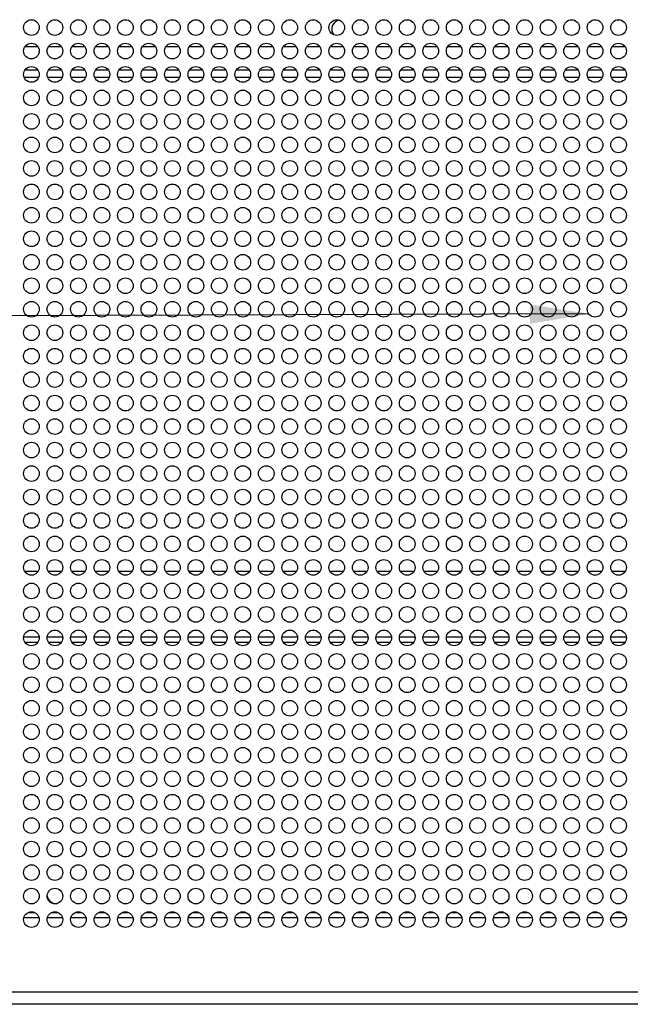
# Model space of a CAD drawing. Header units: millimetres. Extents: x 318 to 5748, y 314 to 3952.
# Tile 17 of 23: x 2026 to 2182, y 3446 to 3697. Entities that reach past the tile are written whole.
import ezdxf

# ---------------------------------------------------------------- set-up
doc = ezdxf.new("R2010")
doc.units = ezdxf.units.MM
doc.header["$LTSCALE"] = 5
doc.dimstyles.new('SLDDIMSTYLE0', dxfattribs={"dimtxt": 0.18, "dimasz": 15, "dimexe": 0, "dimexo": 0.0625, "dimgap": 0, "dimtad": 0, "dimtih": 1, "dimtoh": 1, "dimdec": 0, "dimrnd": 1e-09, "dimzin": 0, "dimdsep": 46, "dimtxsty": 'Standard', "dimsah": 1, "dimcen": 0.09, "dimadec": 0, "dimazin": 0, "dimtfac": 15, "dimtdec": 0, "dimtofl": 0, "dimtmove": 0, "dimatfit": 3, "dimfxl": 1, "dimfrac": 2, "dimtolj": 1, "dimtzin": 0, "dimarcsym": 0})

msp = doc.modelspace()

# ---------------------------------------------------------------- linework, layer by layer
at = {"color": 7, "linetype": 'Continuous', "lineweight": 25}
for p, q in [((2030.65, 3690.51), (2027.22, 3690.51)), ((2036.65, 3690.51), (2033.22, 3690.51)), ((2042.65, 3690.51), (2039.22, 3690.51)), ((2048.65, 3690.51), (2045.22, 3690.51)), ((2054.65, 3690.51), (2051.22, 3690.51)), ((2060.65, 3690.51), (2057.22, 3690.51)), ((2066.65, 3690.51), (2063.22, 3690.51)), ((2072.65, 3690.51), (2069.22, 3690.51)), ((2078.65, 3690.51), (2075.22, 3690.51)), ((2084.65, 3690.51), (2081.22, 3690.51)), ((2090.65, 3690.51), (2087.22, 3690.51)), ((2096.65, 3690.51), (2093.22, 3690.51)), ((2102.65, 3690.51), (2099.22, 3690.51)), ((2108.65, 3690.51), (2105.22, 3690.51)), ((2114.65, 3690.51), (2111.22, 3690.51)), ((2120.65, 3690.51), (2117.22, 3690.51)), ((2126.65, 3690.51), (2123.22, 3690.51)), ((2132.65, 3690.51), (2129.22, 3690.51)), ((2138.65, 3690.51), (2135.22, 3690.51)), ((2144.65, 3690.51), (2141.22, 3690.51)), ((2150.65, 3690.51), (2147.22, 3690.51)), ((2156.65, 3690.51), (2153.22, 3690.51)), ((2162.65, 3690.51), (2159.22, 3690.51)), ((2168.65, 3690.51), (2165.22, 3690.51)), ((2174.65, 3690.51), (2171.22, 3690.51)), ((2180.65, 3690.51), (2177.22, 3690.51)), ((2027.05, 3682.82), (2030.82, 3682.82)), ((2033.05, 3682.82), (2036.82, 3682.82)), ((2039.05, 3682.82), (2042.82, 3682.82)), ((2045.05, 3682.82), (2048.82, 3682.82)), ((2051.05, 3682.82), (2054.82, 3682.82)), ((2057.05, 3682.82), (2060.82, 3682.82)), ((2063.05, 3682.82), (2066.82, 3682.82)), ((2069.05, 3682.82), (2072.82, 3682.82)), ((2075.05, 3682.82), (2078.82, 3682.82)), ((2081.05, 3682.82), (2084.82, 3682.82)), ((2087.05, 3682.82), (2090.82, 3682.82)), ((2093.05, 3682.82), (2096.82, 3682.82)), ((2099.05, 3682.82), (2102.82, 3682.82)), ((2105.05, 3682.82), (2108.82, 3682.82)), ((2111.05, 3682.82), (2114.82, 3682.82)), ((2117.05, 3682.82), (2120.82, 3682.82)), ((2123.05, 3682.82), (2126.82, 3682.82)), ((2129.05, 3682.82), (2132.82, 3682.82)), ((2135.05, 3682.82), (2138.82, 3682.82)), ((2141.05, 3682.82), (2144.82, 3682.82)), ((2147.05, 3682.82), (2150.82, 3682.82)), ((2153.05, 3682.82), (2156.82, 3682.82)), ((2159.05, 3682.82), (2162.82, 3682.82)), ((2165.05, 3682.82), (2168.82, 3682.82)), ((2171.05, 3682.82), (2174.82, 3682.82)), ((2177.05, 3682.82), (2180.82, 3682.82)), ((2030.63, 3556.42), (2027.24, 3556.42)), ((2036.63, 3556.42), (2033.24, 3556.42)), ((2042.63, 3556.42), (2039.24, 3556.42)), ((2048.63, 3556.42), (2045.24, 3556.42)), ((2054.63, 3556.42), (2051.24, 3556.42)), ((2060.63, 3556.42), (2057.24, 3556.42)), ((2066.63, 3556.42), (2063.24, 3556.42)), ((2072.63, 3556.42), (2069.24, 3556.42)), ((2078.63, 3556.42), (2075.24, 3556.42)), ((2084.63, 3556.42), (2081.24, 3556.42)), ((2090.63, 3556.42), (2087.24, 3556.42)), ((2096.63, 3556.42), (2093.24, 3556.42)), ((2102.63, 3556.42), (2099.24, 3556.42)), ((2108.63, 3556.42), (2105.24, 3556.42)), ((2114.63, 3556.42), (2111.24, 3556.42)), ((2120.63, 3556.42), (2117.24, 3556.42)), ((2126.63, 3556.42), (2123.24, 3556.42)), ((2132.63, 3556.42), (2129.24, 3556.42)), ((2138.63, 3556.42), (2135.24, 3556.42)), ((2144.63, 3556.42), (2141.24, 3556.42)), ((2150.63, 3556.42), (2147.24, 3556.42)), ((2156.63, 3556.42), (2153.24, 3556.42)), ((2162.63, 3556.42), (2159.24, 3556.42)), ((2168.63, 3556.42), (2165.24, 3556.42)), ((2174.63, 3556.42), (2171.24, 3556.42)), ((2180.63, 3556.42), (2177.24, 3556.42)), ((2030.93, 3539.62), (2026.94, 3539.62)), ((2036.93, 3539.62), (2032.94, 3539.62)), ((2042.93, 3539.62), (2038.94, 3539.62)), ((2048.93, 3539.62), (2044.94, 3539.62)), ((2054.93, 3539.62), (2050.94, 3539.62)), ((2060.93, 3539.62), (2056.94, 3539.62)), ((2066.93, 3539.62), (2062.94, 3539.62)), ((2072.93, 3539.62), (2068.94, 3539.62)), ((2078.93, 3539.62), (2074.94, 3539.62)), ((2084.93, 3539.62), (2080.94, 3539.62)), ((2090.93, 3539.62), (2086.94, 3539.62)), ((2096.93, 3539.62), (2092.94, 3539.62)), ((2102.93, 3539.62), (2098.94, 3539.62)), ((2108.93, 3539.62), (2104.94, 3539.62)), ((2114.93, 3539.62), (2110.94, 3539.62)), ((2120.93, 3539.62), (2116.94, 3539.62)), ((2126.93, 3539.62), (2122.94, 3539.62)), ((2132.93, 3539.62), (2128.94, 3539.62)), ((2138.93, 3539.62), (2134.94, 3539.62)), ((2144.93, 3539.62), (2140.94, 3539.62)), ((2150.93, 3539.62), (2146.94, 3539.62)), ((2156.93, 3539.62), (2152.94, 3539.62)), ((2162.93, 3539.62), (2158.94, 3539.62)), ((2168.93, 3539.62), (2164.94, 3539.62)), ((2174.93, 3539.62), (2170.94, 3539.62)), ((2180.93, 3539.62), (2176.94, 3539.62)), ((2027.01, 3468.02), (2030.86, 3468.02)), ((2033.01, 3468.02), (2036.86, 3468.02)), ((2039.01, 3468.02), (2042.86, 3468.02)), ((2045.01, 3468.02), (2048.86, 3468.02)), ((2051.01, 3468.02), (2054.86, 3468.02)), ((2057.01, 3468.02), (2060.86, 3468.02)), ((2063.01, 3468.02), (2066.86, 3468.02)), ((2069.01, 3468.02), (2072.86, 3468.02)), ((2075.01, 3468.02), (2078.86, 3468.02)), ((2081.01, 3468.02), (2084.86, 3468.02)), ((2087.01, 3468.02), (2090.86, 3468.02)), ((2093.01, 3468.02), (2096.86, 3468.02)), ((2099.01, 3468.02), (2102.86, 3468.02)), ((2105.01, 3468.02), (2108.86, 3468.02)), ((2111.01, 3468.02), (2114.86, 3468.02)), ((2117.01, 3468.02), (2120.86, 3468.02)), ((2123.01, 3468.02), (2126.86, 3468.02)), ((2129.01, 3468.02), (2132.86, 3468.02)), ((2135.01, 3468.02), (2138.86, 3468.02)), ((2141.01, 3468.02), (2144.86, 3468.02)), ((2147.01, 3468.02), (2150.86, 3468.02)), ((2153.01, 3468.02), (2156.86, 3468.02)), ((2159.01, 3468.02), (2162.86, 3468.02)), ((2165.01, 3468.02), (2168.86, 3468.02)), ((2171.01, 3468.02), (2174.86, 3468.02)), ((2177.01, 3468.02), (2180.86, 3468.02)), ((1733.28, 3448.98), (2762.59, 3448.98)), ((2762.8, 3445.82), (1732.98, 3445.82))]:
    msp.add_line(p, q, dxfattribs=at)
at = {"color": 8, "linetype": 'Continuous', "lineweight": 25}
for p, q in [((2030.58, 3684.62), (2027.29, 3684.62)), ((2036.58, 3684.62), (2033.29, 3684.62)), ((2042.58, 3684.62), (2039.29, 3684.62)), ((2048.58, 3684.62), (2045.29, 3684.62)), ((2054.58, 3684.62), (2051.29, 3684.62)), ((2060.58, 3684.62), (2057.29, 3684.62)), ((2066.58, 3684.62), (2063.29, 3684.62)), ((2072.58, 3684.62), (2069.29, 3684.62)), ((2078.58, 3684.62), (2075.29, 3684.62)), ((2084.58, 3684.62), (2081.29, 3684.62)), ((2090.58, 3684.62), (2087.29, 3684.62)), ((2096.58, 3684.62), (2093.29, 3684.62)), ((2102.58, 3684.62), (2099.29, 3684.62)), ((2108.58, 3684.62), (2105.29, 3684.62)), ((2114.58, 3684.62), (2111.29, 3684.62)), ((2120.58, 3684.62), (2117.29, 3684.62)), ((2126.58, 3684.62), (2123.29, 3684.62)), ((2132.58, 3684.62), (2129.29, 3684.62)), ((2138.58, 3684.62), (2135.29, 3684.62)), ((2144.58, 3684.62), (2141.29, 3684.62)), ((2150.58, 3684.62), (2147.29, 3684.62)), ((2156.58, 3684.62), (2153.29, 3684.62)), ((2162.58, 3684.62), (2159.29, 3684.62)), ((2168.58, 3684.62), (2165.29, 3684.62)), ((2174.58, 3684.62), (2171.29, 3684.62)), ((2180.58, 3684.62), (2177.29, 3684.62)), ((2030.56, 3538.32), (2027.31, 3538.32)), ((2036.56, 3538.32), (2033.31, 3538.32)), ((2042.56, 3538.32), (2039.31, 3538.32)), ((2048.56, 3538.32), (2045.31, 3538.32)), ((2054.56, 3538.32), (2051.31, 3538.32)), ((2060.56, 3538.32), (2057.31, 3538.32)), ((2066.56, 3538.32), (2063.31, 3538.32)), ((2072.56, 3538.32), (2069.31, 3538.32)), ((2078.56, 3538.32), (2075.31, 3538.32)), ((2084.56, 3538.32), (2081.31, 3538.32)), ((2090.56, 3538.32), (2087.31, 3538.32)), ((2096.56, 3538.32), (2093.31, 3538.32)), ((2102.56, 3538.32), (2099.31, 3538.32)), ((2108.56, 3538.32), (2105.31, 3538.32)), ((2114.56, 3538.32), (2111.31, 3538.32)), ((2120.56, 3538.32), (2117.31, 3538.32)), ((2126.56, 3538.32), (2123.31, 3538.32)), ((2132.56, 3538.32), (2129.31, 3538.32)), ((2138.56, 3538.32), (2135.31, 3538.32)), ((2144.56, 3538.32), (2141.31, 3538.32)), ((2150.56, 3538.32), (2147.31, 3538.32)), ((2156.56, 3538.32), (2153.31, 3538.32)), ((2162.56, 3538.32), (2159.31, 3538.32)), ((2168.56, 3538.32), (2165.31, 3538.32)), ((2174.56, 3538.32), (2171.31, 3538.32)), ((2180.56, 3538.32), (2177.31, 3538.32)), ((2028.14, 3469.32), (2029.73, 3469.32)), ((2034.14, 3469.32), (2035.73, 3469.32)), ((2040.14, 3469.32), (2041.73, 3469.32)), ((2046.14, 3469.32), (2047.73, 3469.32)), ((2052.14, 3469.32), (2053.73, 3469.32)), ((2058.14, 3469.32), (2059.73, 3469.32)), ((2064.14, 3469.32), (2065.73, 3469.32)), ((2070.14, 3469.32), (2071.73, 3469.32)), ((2076.14, 3469.32), (2077.73, 3469.32)), ((2082.14, 3469.32), (2083.73, 3469.32)), ((2088.14, 3469.32), (2089.73, 3469.32)), ((2094.14, 3469.32), (2095.73, 3469.32)), ((2100.14, 3469.32), (2101.73, 3469.32)), ((2106.14, 3469.32), (2107.73, 3469.32)), ((2112.14, 3469.32), (2113.73, 3469.32)), ((2118.14, 3469.32), (2119.73, 3469.32)), ((2124.14, 3469.32), (2125.73, 3469.32)), ((2130.14, 3469.32), (2131.73, 3469.32)), ((2136.14, 3469.32), (2137.73, 3469.32)), ((2142.14, 3469.32), (2143.73, 3469.32)), ((2148.14, 3469.32), (2149.73, 3469.32)), ((2154.14, 3469.32), (2155.73, 3469.32)), ((2160.14, 3469.32), (2161.73, 3469.32)), ((2166.14, 3469.32), (2167.73, 3469.32)), ((2172.14, 3469.32), (2173.73, 3469.32)), ((2178.14, 3469.32), (2179.73, 3469.32))]:
    msp.add_line(p, q, dxfattribs=at)
at = {"color": 7, "linetype": 'Continuous', "lineweight": 25}
for centre in [(2028.94, 3695.48), (2034.94, 3695.48), (2040.94, 3695.48), (2046.94, 3695.48), (2052.94, 3695.48), (2058.94, 3695.48), (2064.94, 3695.48), (2070.94, 3695.48), (2076.94, 3695.48), (2082.94, 3695.48), (2088.94, 3695.48), (2094.94, 3695.48), (2100.94, 3695.48), (2106.94, 3695.48), (2112.94, 3695.48), (2118.94, 3695.48), (2124.94, 3695.48), (2130.94, 3695.48), (2136.94, 3695.48), (2142.94, 3695.48), (2148.94, 3695.48), (2154.94, 3695.48), (2160.94, 3695.48), (2166.94, 3695.48), (2172.94, 3695.48), (2178.94, 3695.48), (2028.94, 3689.48), (2034.94, 3689.48), (2040.94, 3689.48), (2046.94, 3689.48), (2052.94, 3689.48), (2058.94, 3689.48), (2064.94, 3689.48), (2070.94, 3689.48), (2076.94, 3689.48), (2082.94, 3689.48), (2088.94, 3689.48), (2094.94, 3689.48), (2100.94, 3689.48), (2106.94, 3689.48), (2112.94, 3689.48), (2118.94, 3689.48), (2124.94, 3689.48), (2130.94, 3689.48), (2136.94, 3689.48), (2142.94, 3689.48), (2148.94, 3689.48), (2154.94, 3689.48), (2160.94, 3689.48), (2166.94, 3689.48), (2172.94, 3689.48), (2178.94, 3689.48), (2028.94, 3683.48), (2034.94, 3683.48), (2040.94, 3683.48), (2046.94, 3683.48), (2052.94, 3683.48), (2058.94, 3683.48), (2064.94, 3683.48), (2070.94, 3683.48), (2076.94, 3683.48), (2082.94, 3683.48), (2088.94, 3683.48), (2094.94, 3683.48), (2100.94, 3683.48), (2106.94, 3683.48), (2112.94, 3683.48), (2118.94, 3683.48), (2124.94, 3683.48), (2130.94, 3683.48), (2136.94, 3683.48), (2142.94, 3683.48), (2148.94, 3683.48), (2154.94, 3683.48), (2160.94, 3683.48), (2166.94, 3683.48), (2172.94, 3683.48), (2178.94, 3683.48), (2028.94, 3677.48), (2034.94, 3677.48), (2040.94, 3677.48), (2046.94, 3677.48), (2052.94, 3677.48), (2058.94, 3677.48), (2064.94, 3677.48), (2070.94, 3677.48), (2076.94, 3677.48), (2082.94, 3677.48), (2088.94, 3677.48), (2094.94, 3677.48), (2100.94, 3677.48), (2106.94, 3677.48), (2112.94, 3677.48), (2118.94, 3677.48), (2124.94, 3677.48), (2130.94, 3677.48), (2136.94, 3677.48), (2142.94, 3677.48), (2148.94, 3677.48), (2154.94, 3677.48), (2160.94, 3677.48), (2166.94, 3677.48), (2172.94, 3677.48), (2178.94, 3677.48), (2028.94, 3671.48), (2034.94, 3671.48), (2040.94, 3671.48), (2046.94, 3671.48), (2052.94, 3671.48), (2058.94, 3671.48), (2064.94, 3671.48), (2070.94, 3671.48), (2076.94, 3671.48), (2082.94, 3671.48), (2088.94, 3671.48), (2094.94, 3671.48), (2100.94, 3671.48), (2106.94, 3671.48), (2112.94, 3671.48), (2118.94, 3671.48), (2124.94, 3671.48), (2130.94, 3671.48), (2136.94, 3671.48), (2142.94, 3671.48), (2148.94, 3671.48), (2154.94, 3671.48), (2160.94, 3671.48), (2166.94, 3671.48), (2172.94, 3671.48), (2178.94, 3671.48), (2028.94, 3665.48), (2034.94, 3665.48), (2040.94, 3665.48), (2046.94, 3665.48), (2052.94, 3665.48), (2058.94, 3665.48), (2064.94, 3665.48), (2070.94, 3665.48), (2076.94, 3665.48), (2082.94, 3665.48), (2088.94, 3665.48), (2094.94, 3665.48), (2100.94, 3665.48), (2106.94, 3665.48), (2112.94, 3665.48), (2118.94, 3665.48), (2124.94, 3665.48), (2130.94, 3665.48), (2136.94, 3665.48), (2142.94, 3665.48), (2148.94, 3665.48), (2154.94, 3665.48), (2160.94, 3665.48), (2166.94, 3665.48), (2172.94, 3665.48), (2178.94, 3665.48), (2028.94, 3659.48), (2034.94, 3659.48), (2040.94, 3659.48), (2046.94, 3659.48), (2052.94, 3659.48), (2058.94, 3659.48), (2064.94, 3659.48), (2070.94, 3659.48), (2076.94, 3659.48), (2082.94, 3659.48), (2088.94, 3659.48), (2094.94, 3659.48), (2100.94, 3659.48), (2106.94, 3659.48), (2112.94, 3659.48), (2118.94, 3659.48), (2124.94, 3659.48), (2130.94, 3659.48), (2136.94, 3659.48), (2142.94, 3659.48), (2148.94, 3659.48), (2154.94, 3659.48), (2160.94, 3659.48), (2166.94, 3659.48), (2172.94, 3659.48), (2178.94, 3659.48), (2028.94, 3653.48), (2034.94, 3653.48), (2040.94, 3653.48), (2046.94, 3653.48), (2052.94, 3653.48), (2058.94, 3653.48), (2064.94, 3653.48), (2070.94, 3653.48), (2076.94, 3653.48), (2082.94, 3653.48), (2088.94, 3653.48), (2094.94, 3653.48), (2100.94, 3653.48), (2106.94, 3653.48), (2112.94, 3653.48), (2118.94, 3653.48), (2124.94, 3653.48), (2130.94, 3653.48), (2136.94, 3653.48), (2142.94, 3653.48), (2148.94, 3653.48), (2154.94, 3653.48), (2160.94, 3653.48), (2166.94, 3653.48), (2172.94, 3653.48), (2178.94, 3653.48), (2028.94, 3647.48), (2034.94, 3647.48), (2040.94, 3647.48), (2046.94, 3647.48), (2052.94, 3647.48), (2058.94, 3647.48), (2064.94, 3647.48), (2070.94, 3647.48), (2076.94, 3647.48), (2082.94, 3647.48), (2088.94, 3647.48), (2094.94, 3647.48), (2100.94, 3647.48), (2106.94, 3647.48), (2112.94, 3647.48), (2118.94, 3647.48), (2124.94, 3647.48), (2130.94, 3647.48), (2136.94, 3647.48), (2142.94, 3647.48), (2148.94, 3647.48), (2154.94, 3647.48), (2160.94, 3647.48), (2166.94, 3647.48), (2172.94, 3647.48), (2178.94, 3647.48), (2028.94, 3641.48), (2034.94, 3641.48), (2040.94, 3641.48), (2046.94, 3641.48), (2052.94, 3641.48), (2058.94, 3641.48), (2064.94, 3641.48), (2070.94, 3641.48), (2076.94, 3641.48), (2082.94, 3641.48), (2088.94, 3641.48), (2094.94, 3641.48), (2100.94, 3641.48), (2106.94, 3641.48), (2112.94, 3641.48), (2118.94, 3641.48), (2124.94, 3641.48), (2130.94, 3641.48), (2136.94, 3641.48), (2142.94, 3641.48), (2148.94, 3641.48), (2154.94, 3641.48), (2160.94, 3641.48), (2166.94, 3641.48), (2172.94, 3641.48), (2178.94, 3641.48), (2028.94, 3635.48), (2034.94, 3635.48), (2040.94, 3635.48), (2046.94, 3635.48), (2052.94, 3635.48), (2058.94, 3635.48), (2064.94, 3635.48), (2070.94, 3635.48), (2076.94, 3635.48), (2082.94, 3635.48), (2088.94, 3635.48), (2094.94, 3635.48), (2100.94, 3635.48), (2106.94, 3635.48), (2112.94, 3635.48), (2118.94, 3635.48), (2124.94, 3635.48), (2130.94, 3635.48), (2136.94, 3635.48), (2142.94, 3635.48), (2148.94, 3635.48), (2154.94, 3635.48), (2160.94, 3635.48), (2166.94, 3635.48), (2172.94, 3635.48), (2178.94, 3635.48), (2028.94, 3629.48), (2034.94, 3629.48), (2040.94, 3629.48), (2046.94, 3629.48), (2052.94, 3629.48), (2058.94, 3629.48), (2064.94, 3629.48), (2070.94, 3629.48), (2076.94, 3629.48), (2082.94, 3629.48), (2088.94, 3629.48), (2094.94, 3629.48), (2100.94, 3629.48), (2106.94, 3629.48), (2112.94, 3629.48), (2118.94, 3629.48), (2124.94, 3629.48), (2130.94, 3629.48), (2136.94, 3629.48), (2142.94, 3629.48), (2148.94, 3629.48), (2154.94, 3629.48), (2160.94, 3629.48), (2166.94, 3629.48), (2172.94, 3629.48), (2178.94, 3629.48), (2028.94, 3623.48), (2034.94, 3623.48), (2040.94, 3623.48), (2046.94, 3623.48), (2052.94, 3623.48), (2058.94, 3623.48), (2064.94, 3623.48), (2070.94, 3623.48), (2076.94, 3623.48), (2082.94, 3623.48), (2088.94, 3623.48), (2094.94, 3623.48), (2100.94, 3623.48), (2106.94, 3623.48), (2112.94, 3623.48), (2118.94, 3623.48), (2124.94, 3623.48), (2130.94, 3623.48), (2136.94, 3623.48), (2142.94, 3623.48), (2148.94, 3623.48), (2154.94, 3623.48), (2160.94, 3623.48), (2166.94, 3623.48), (2172.94, 3623.48), (2178.94, 3623.48), (2028.94, 3617.48), (2034.94, 3617.48), (2040.94, 3617.48), (2046.94, 3617.48), (2052.94, 3617.48), (2058.94, 3617.48), (2064.94, 3617.48), (2070.94, 3617.48), (2076.94, 3617.48), (2082.94, 3617.48), (2088.94, 3617.48), (2094.94, 3617.48), (2100.94, 3617.48), (2106.94, 3617.48), (2112.94, 3617.48), (2118.94, 3617.48), (2124.94, 3617.48), (2130.94, 3617.48), (2136.94, 3617.48), (2142.94, 3617.48), (2148.94, 3617.48), (2154.94, 3617.48), (2160.94, 3617.48), (2166.94, 3617.48), (2172.94, 3617.48), (2178.94, 3617.48), (2028.94, 3611.48), (2034.94, 3611.48), (2040.94, 3611.48), (2046.94, 3611.48), (2052.94, 3611.48), (2058.94, 3611.48), (2064.94, 3611.48), (2070.94, 3611.48), (2076.94, 3611.48), (2082.94, 3611.48), (2088.94, 3611.48), (2094.94, 3611.48), (2100.94, 3611.48), (2106.94, 3611.48), (2112.94, 3611.48), (2118.94, 3611.48), (2124.94, 3611.48), (2130.94, 3611.48), (2136.94, 3611.48), (2142.94, 3611.48), (2148.94, 3611.48), (2154.94, 3611.48), (2160.94, 3611.48), (2166.94, 3611.48), (2172.94, 3611.48), (2178.94, 3611.48), (2028.94, 3605.48), (2034.94, 3605.48), (2040.94, 3605.48), (2046.94, 3605.48), (2052.94, 3605.48), (2058.94, 3605.48), (2064.94, 3605.48), (2070.94, 3605.48), (2076.94, 3605.48), (2082.94, 3605.48), (2088.94, 3605.48), (2094.94, 3605.48), (2100.94, 3605.48), (2106.94, 3605.48), (2112.94, 3605.48), (2118.94, 3605.48), (2124.94, 3605.48), (2130.94, 3605.48), (2136.94, 3605.48), (2142.94, 3605.48), (2148.94, 3605.48), (2154.94, 3605.48), (2160.94, 3605.48), (2166.94, 3605.48), (2172.94, 3605.48), (2178.94, 3605.48), (2028.94, 3599.48), (2034.94, 3599.48), (2040.94, 3599.48), (2046.94, 3599.48), (2052.94, 3599.48), (2058.94, 3599.48), (2064.94, 3599.48), (2070.94, 3599.48), (2076.94, 3599.48), (2082.94, 3599.48), (2088.94, 3599.48), (2094.94, 3599.48), (2100.94, 3599.48), (2106.94, 3599.48), (2112.94, 3599.48), (2118.94, 3599.48), (2124.94, 3599.48), (2130.94, 3599.48), (2136.94, 3599.48), (2142.94, 3599.48), (2148.94, 3599.48), (2154.94, 3599.48), (2160.94, 3599.48), (2166.94, 3599.48), (2172.94, 3599.48), (2178.94, 3599.48), (2028.94, 3593.48), (2034.94, 3593.48), (2040.94, 3593.48), (2046.94, 3593.48), (2052.94, 3593.48), (2058.94, 3593.48), (2064.94, 3593.48), (2070.94, 3593.48), (2076.94, 3593.48), (2082.94, 3593.48), (2088.94, 3593.48), (2094.94, 3593.48), (2100.94, 3593.48), (2106.94, 3593.48), (2112.94, 3593.48), (2118.94, 3593.48), (2124.94, 3593.48), (2130.94, 3593.48), (2136.94, 3593.48), (2142.94, 3593.48), (2148.94, 3593.48), (2154.94, 3593.48), (2160.94, 3593.48), (2166.94, 3593.48), (2172.94, 3593.48), (2178.94, 3593.48), (2028.94, 3587.48), (2034.94, 3587.48), (2040.94, 3587.48), (2046.94, 3587.48), (2052.94, 3587.48), (2058.94, 3587.48), (2064.94, 3587.48), (2070.94, 3587.48), (2076.94, 3587.48), (2082.94, 3587.48), (2088.94, 3587.48), (2094.94, 3587.48), (2100.94, 3587.48), (2106.94, 3587.48), (2112.94, 3587.48), (2118.94, 3587.48), (2124.94, 3587.48), (2130.94, 3587.48), (2136.94, 3587.48), (2142.94, 3587.48), (2148.94, 3587.48), (2154.94, 3587.48), (2160.94, 3587.48), (2166.94, 3587.48), (2172.94, 3587.48), (2178.94, 3587.48), (2028.94, 3581.48), (2034.94, 3581.48), (2040.94, 3581.48), (2046.94, 3581.48), (2052.94, 3581.48), (2058.94, 3581.48), (2064.94, 3581.48), (2070.94, 3581.48), (2076.94, 3581.48), (2082.94, 3581.48), (2088.94, 3581.48), (2094.94, 3581.48), (2100.94, 3581.48), (2106.94, 3581.48), (2112.94, 3581.48), (2118.94, 3581.48), (2124.94, 3581.48), (2130.94, 3581.48), (2136.94, 3581.48), (2142.94, 3581.48), (2148.94, 3581.48), (2154.94, 3581.48), (2160.94, 3581.48), (2166.94, 3581.48), (2172.94, 3581.48), (2178.94, 3581.48), (2028.94, 3575.48), (2034.94, 3575.48), (2040.94, 3575.48), (2046.94, 3575.48), (2052.94, 3575.48), (2058.94, 3575.48), (2064.94, 3575.48), (2070.94, 3575.48), (2076.94, 3575.48), (2082.94, 3575.48), (2088.94, 3575.48), (2094.94, 3575.48), (2100.94, 3575.48), (2106.94, 3575.48), (2112.94, 3575.48), (2118.94, 3575.48), (2124.94, 3575.48), (2130.94, 3575.48), (2136.94, 3575.48), (2142.94, 3575.48), (2148.94, 3575.48), (2154.94, 3575.48), (2160.94, 3575.48), (2166.94, 3575.48), (2172.94, 3575.48), (2178.94, 3575.48), (2028.94, 3569.48), (2034.94, 3569.48), (2040.94, 3569.48), (2046.94, 3569.48), (2052.94, 3569.48), (2058.94, 3569.48), (2064.94, 3569.48), (2070.94, 3569.48), (2076.94, 3569.48), (2082.94, 3569.48), (2088.94, 3569.48), (2094.94, 3569.48), (2100.94, 3569.48), (2106.94, 3569.48), (2112.94, 3569.48), (2118.94, 3569.48), (2124.94, 3569.48), (2130.94, 3569.48), (2136.94, 3569.48), (2142.94, 3569.48), (2148.94, 3569.48), (2154.94, 3569.48), (2160.94, 3569.48), (2166.94, 3569.48), (2172.94, 3569.48), (2178.94, 3569.48), (2028.94, 3563.48), (2034.94, 3563.48), (2040.94, 3563.48), (2046.94, 3563.48), (2052.94, 3563.48), (2058.94, 3563.48), (2064.94, 3563.48), (2070.94, 3563.48), (2076.94, 3563.48), (2082.94, 3563.48), (2088.94, 3563.48), (2094.94, 3563.48), (2100.94, 3563.48), (2106.94, 3563.48), (2112.94, 3563.48), (2118.94, 3563.48), (2124.94, 3563.48), (2130.94, 3563.48), (2136.94, 3563.48), (2142.94, 3563.48), (2148.94, 3563.48), (2154.94, 3563.48), (2160.94, 3563.48), (2166.94, 3563.48), (2172.94, 3563.48), (2178.94, 3563.48), (2028.94, 3557.48), (2034.94, 3557.48), (2040.94, 3557.48), (2046.94, 3557.48), (2052.94, 3557.48), (2058.94, 3557.48), (2064.94, 3557.48), (2070.94, 3557.48), (2076.94, 3557.48), (2082.94, 3557.48), (2088.94, 3557.48), (2094.94, 3557.48), (2100.94, 3557.48), (2106.94, 3557.48), (2112.94, 3557.48), (2118.94, 3557.48), (2124.94, 3557.48), (2130.94, 3557.48), (2136.94, 3557.48), (2142.94, 3557.48), (2148.94, 3557.48), (2154.94, 3557.48), (2160.94, 3557.48), (2166.94, 3557.48), (2172.94, 3557.48), (2178.94, 3557.48), (2028.94, 3551.48), (2034.94, 3551.48), (2040.94, 3551.48), (2046.94, 3551.48), (2052.94, 3551.48), (2058.94, 3551.48), (2064.94, 3551.48), (2070.94, 3551.48), (2076.94, 3551.48), (2082.94, 3551.48), (2088.94, 3551.48), (2094.94, 3551.48), (2100.94, 3551.48), (2106.94, 3551.48), (2112.94, 3551.48), (2118.94, 3551.48), (2124.94, 3551.48), (2130.94, 3551.48), (2136.94, 3551.48), (2142.94, 3551.48), (2148.94, 3551.48), (2154.94, 3551.48), (2160.94, 3551.48), (2166.94, 3551.48), (2172.94, 3551.48), (2178.94, 3551.48), (2028.94, 3545.48), (2034.94, 3545.48), (2040.94, 3545.48), (2046.94, 3545.48), (2052.94, 3545.48), (2058.94, 3545.48), (2064.94, 3545.48), (2070.94, 3545.48), (2076.94, 3545.48), (2082.94, 3545.48), (2088.94, 3545.48), (2094.94, 3545.48), (2100.94, 3545.48), (2106.94, 3545.48), (2112.94, 3545.48), (2118.94, 3545.48), (2124.94, 3545.48), (2130.94, 3545.48), (2136.94, 3545.48), (2142.94, 3545.48), (2148.94, 3545.48), (2154.94, 3545.48), (2160.94, 3545.48), (2166.94, 3545.48), (2172.94, 3545.48), (2178.94, 3545.48), (2028.94, 3539.48), (2034.94, 3539.48), (2040.94, 3539.48), (2046.94, 3539.48), (2052.94, 3539.48), (2058.94, 3539.48), (2064.94, 3539.48), (2070.94, 3539.48), (2076.94, 3539.48), (2082.94, 3539.48), (2088.94, 3539.48), (2094.94, 3539.48), (2100.94, 3539.48), (2106.94, 3539.48), (2112.94, 3539.48), (2118.94, 3539.48), (2124.94, 3539.48), (2130.94, 3539.48), (2136.94, 3539.48), (2142.94, 3539.48), (2148.94, 3539.48), (2154.94, 3539.48), (2160.94, 3539.48), (2166.94, 3539.48), (2172.94, 3539.48), (2178.94, 3539.48), (2028.94, 3533.48), (2034.94, 3533.48), (2040.94, 3533.48), (2046.94, 3533.48), (2052.94, 3533.48), (2058.94, 3533.48), (2064.94, 3533.48), (2070.94, 3533.48), (2076.94, 3533.48), (2082.94, 3533.48), (2088.94, 3533.48), (2094.94, 3533.48), (2100.94, 3533.48), (2106.94, 3533.48), (2112.94, 3533.48), (2118.94, 3533.48), (2124.94, 3533.48), (2130.94, 3533.48), (2136.94, 3533.48), (2142.94, 3533.48), (2148.94, 3533.48), (2154.94, 3533.48), (2160.94, 3533.48), (2166.94, 3533.48), (2172.94, 3533.48), (2178.94, 3533.48), (2028.94, 3527.48), (2034.94, 3527.48), (2040.94, 3527.48), (2046.94, 3527.48), (2052.94, 3527.48), (2058.94, 3527.48), (2064.94, 3527.48), (2070.94, 3527.48), (2076.94, 3527.48), (2082.94, 3527.48), (2088.94, 3527.48), (2094.94, 3527.48), (2100.94, 3527.48), (2106.94, 3527.48), (2112.94, 3527.48), (2118.94, 3527.48), (2124.94, 3527.48), (2130.94, 3527.48), (2136.94, 3527.48), (2142.94, 3527.48), (2148.94, 3527.48), (2154.94, 3527.48), (2160.94, 3527.48), (2166.94, 3527.48), (2172.94, 3527.48), (2178.94, 3527.48), (2028.94, 3521.48), (2034.94, 3521.48), (2040.94, 3521.48), (2046.94, 3521.48), (2052.94, 3521.48), (2058.94, 3521.48), (2064.94, 3521.48), (2070.94, 3521.48), (2076.94, 3521.48), (2082.94, 3521.48), (2088.94, 3521.48), (2094.94, 3521.48), (2100.94, 3521.48), (2106.94, 3521.48), (2112.94, 3521.48), (2118.94, 3521.48), (2124.94, 3521.48), (2130.94, 3521.48), (2136.94, 3521.48), (2142.94, 3521.48), (2148.94, 3521.48), (2154.94, 3521.48), (2160.94, 3521.48), (2166.94, 3521.48), (2172.94, 3521.48), (2178.94, 3521.48), (2028.94, 3515.48), (2034.94, 3515.48), (2040.94, 3515.48), (2046.94, 3515.48), (2052.94, 3515.48), (2058.94, 3515.48), (2064.94, 3515.48), (2070.94, 3515.48), (2076.94, 3515.48), (2082.94, 3515.48), (2088.94, 3515.48), (2094.94, 3515.48), (2100.94, 3515.48), (2106.94, 3515.48), (2112.94, 3515.48), (2118.94, 3515.48), (2124.94, 3515.48), (2130.94, 3515.48), (2136.94, 3515.48), (2142.94, 3515.48), (2148.94, 3515.48), (2154.94, 3515.48), (2160.94, 3515.48), (2166.94, 3515.48), (2172.94, 3515.48), (2178.94, 3515.48), (2028.94, 3509.48), (2034.94, 3509.48), (2040.94, 3509.48), (2046.94, 3509.48), (2052.94, 3509.48), (2058.94, 3509.48), (2064.94, 3509.48), (2070.94, 3509.48), (2076.94, 3509.48), (2082.94, 3509.48), (2088.94, 3509.48), (2094.94, 3509.48), (2100.94, 3509.48), (2106.94, 3509.48), (2112.94, 3509.48), (2118.94, 3509.48), (2124.94, 3509.48), (2130.94, 3509.48), (2136.94, 3509.48), (2142.94, 3509.48), (2148.94, 3509.48), (2154.94, 3509.48), (2160.94, 3509.48), (2166.94, 3509.48), (2172.94, 3509.48), (2178.94, 3509.48), (2028.94, 3503.48), (2034.94, 3503.48), (2040.94, 3503.48), (2046.94, 3503.48), (2052.94, 3503.48), (2058.94, 3503.48), (2064.94, 3503.48), (2070.94, 3503.48), (2076.94, 3503.48), (2082.94, 3503.48), (2088.94, 3503.48), (2094.94, 3503.48), (2100.94, 3503.48), (2106.94, 3503.48), (2112.94, 3503.48), (2118.94, 3503.48), (2124.94, 3503.48), (2130.94, 3503.48), (2136.94, 3503.48), (2142.94, 3503.48), (2148.94, 3503.48), (2154.94, 3503.48), (2160.94, 3503.48), (2166.94, 3503.48), (2172.94, 3503.48), (2178.94, 3503.48), (2028.94, 3497.48), (2034.94, 3497.48), (2040.94, 3497.48), (2046.94, 3497.48), (2052.94, 3497.48), (2058.94, 3497.48), (2064.94, 3497.48), (2070.94, 3497.48), (2076.94, 3497.48), (2082.94, 3497.48), (2088.94, 3497.48), (2094.94, 3497.48), (2100.94, 3497.48), (2106.94, 3497.48), (2112.94, 3497.48), (2118.94, 3497.48), (2124.94, 3497.48), (2130.94, 3497.48), (2136.94, 3497.48), (2142.94, 3497.48), (2148.94, 3497.48), (2154.94, 3497.48), (2160.94, 3497.48), (2166.94, 3497.48), (2172.94, 3497.48), (2178.94, 3497.48), (2028.94, 3491.48), (2034.94, 3491.48), (2040.94, 3491.48), (2046.94, 3491.48), (2052.94, 3491.48), (2058.94, 3491.48), (2064.94, 3491.48), (2070.94, 3491.48), (2076.94, 3491.48), (2082.94, 3491.48), (2088.94, 3491.48), (2094.94, 3491.48), (2100.94, 3491.48), (2106.94, 3491.48), (2112.94, 3491.48), (2118.94, 3491.48), (2124.94, 3491.48), (2130.94, 3491.48), (2136.94, 3491.48), (2142.94, 3491.48), (2148.94, 3491.48), (2154.94, 3491.48), (2160.94, 3491.48), (2166.94, 3491.48), (2172.94, 3491.48), (2178.94, 3491.48), (2028.94, 3485.48), (2034.94, 3485.48), (2040.94, 3485.48), (2046.94, 3485.48), (2052.94, 3485.48), (2058.94, 3485.48), (2064.94, 3485.48), (2070.94, 3485.48), (2076.94, 3485.48), (2082.94, 3485.48), (2088.94, 3485.48), (2094.94, 3485.48), (2100.94, 3485.48), (2106.94, 3485.48), (2112.94, 3485.48), (2118.94, 3485.48), (2124.94, 3485.48), (2130.94, 3485.48), (2136.94, 3485.48), (2142.94, 3485.48), (2148.94, 3485.48), (2154.94, 3485.48), (2160.94, 3485.48), (2166.94, 3485.48), (2172.94, 3485.48), (2178.94, 3485.48), (2028.94, 3479.48), (2034.94, 3479.48), (2040.94, 3479.48), (2046.94, 3479.48), (2052.94, 3479.48), (2058.94, 3479.48), (2064.94, 3479.48), (2070.94, 3479.48), (2076.94, 3479.48), (2082.94, 3479.48), (2088.94, 3479.48), (2094.94, 3479.48), (2100.94, 3479.48), (2106.94, 3479.48), (2112.94, 3479.48), (2118.94, 3479.48), (2124.94, 3479.48), (2130.94, 3479.48), (2136.94, 3479.48), (2142.94, 3479.48), (2148.94, 3479.48), (2154.94, 3479.48), (2160.94, 3479.48), (2166.94, 3479.48), (2172.94, 3479.48), (2178.94, 3479.48), (2028.94, 3473.48), (2034.94, 3473.48), (2040.94, 3473.48), (2046.94, 3473.48), (2052.94, 3473.48), (2058.94, 3473.48), (2064.94, 3473.48), (2070.94, 3473.48), (2076.94, 3473.48), (2082.94, 3473.48), (2088.94, 3473.48), (2094.94, 3473.48), (2100.94, 3473.48), (2106.94, 3473.48), (2112.94, 3473.48), (2118.94, 3473.48), (2124.94, 3473.48), (2130.94, 3473.48), (2136.94, 3473.48), (2142.94, 3473.48), (2148.94, 3473.48), (2154.94, 3473.48), (2160.94, 3473.48), (2166.94, 3473.48), (2172.94, 3473.48), (2178.94, 3473.48), (2028.94, 3467.48), (2034.94, 3467.48), (2040.94, 3467.48), (2046.94, 3467.48), (2052.94, 3467.48), (2058.94, 3467.48), (2064.94, 3467.48), (2070.94, 3467.48), (2076.94, 3467.48), (2082.94, 3467.48), (2088.94, 3467.48), (2094.94, 3467.48), (2100.94, 3467.48), (2106.94, 3467.48), (2112.94, 3467.48), (2118.94, 3467.48), (2124.94, 3467.48), (2130.94, 3467.48), (2136.94, 3467.48), (2142.94, 3467.48), (2148.94, 3467.48), (2154.94, 3467.48), (2160.94, 3467.48), (2166.94, 3467.48), (2172.94, 3467.48), (2178.94, 3467.48)]:
    msp.add_circle(centre, 2, dxfattribs=at)
for centre, radius, start, end in [((2107.89, 3695.12), 2.25, 96.3502, 221.8162), ((2035.39, 3474.02), 2.5, 190.9905, 268.2494)]:
    msp.add_arc(centre, radius, start, end, dxfattribs=at)

# ---------------------------------------------------------------- leaders
at = {"color": 1, "linetype": 'Continuous', "lineweight": 0}
msp.add_leader([(2171.34, 3622.28), (1604.23, 3620.48)], dimstyle='SLDDIMSTYLE0', dxfattribs=at)

doc.saveas('drawing.dxf')
